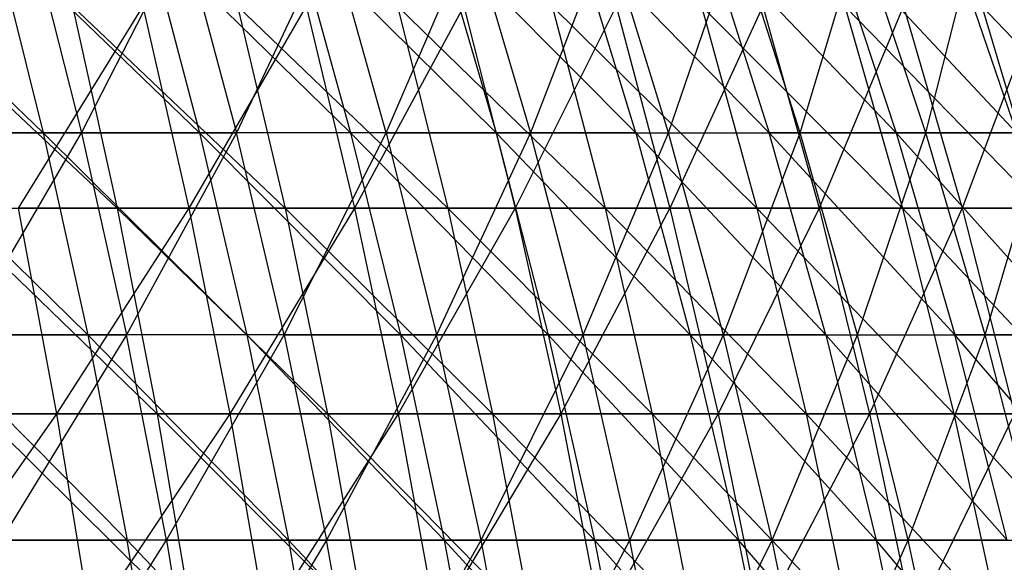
# Model space of a CAD drawing. Extents: x -125 to 125, y -143 to 0.
# Tile 227 of 256: x 30 to 42, y -66 to -60. Entities that reach past the tile are written whole.
import ezdxf

# ---------------------------------------------------------------- set-up
doc = ezdxf.new("R2010")
doc.units = 0
doc.header["$LTSCALE"] = 25.4
doc.layers.get('0').update_dxf_attribs({"linetype": 'CONTINUOUS'})

# ---------------------------------------------------------------- blocks, each defined once
blk = doc.blocks.new('NL2500027000_STL_3')
at = {"color": 0}
for p, q in [((30.524, -61.081, 42.092), (28.122, -58.784, 42.571)), ((30.524, -61.081, 42.092), (28.122, -58.784, 42.571)), ((32.331, -61.081, 40.72), (29.952, -58.784, 41.304)), ((29.952, -58.784, 41.304), (30.524, -61.081, 42.092)), ((29.952, -58.784, 41.304), (30.524, -61.081, 42.092)), ((32.331, -61.081, 40.72), (29.952, -58.784, 41.304)), ((30.385, -58.784, -40.986), (30.965, -61.081, -41.768)), ((30.385, -58.784, -40.986), (30.965, -61.081, -41.768)), ((30.965, -61.081, -41.768), (32.144, -58.784, -39.622)), ((30.965, -61.081, -41.768), (32.144, -58.784, -39.622)), ((34.076, -61.081, 39.271), (31.726, -58.784, 39.958)), ((31.726, -58.784, 39.958), (32.331, -61.081, 40.72)), ((31.726, -58.784, 39.958), (32.331, -61.081, 40.72)), ((34.076, -61.081, 39.271), (31.726, -58.784, 39.958)), ((32.144, -58.784, -39.622), (32.757, -61.081, -40.378)), ((32.144, -58.784, -39.622), (32.757, -61.081, -40.378)), ((33.842, -58.784, -38.182), (32.757, -61.081, -40.378)), ((33.842, -58.784, -38.182), (32.757, -61.081, -40.378)), ((35.757, -61.081, 37.748), (33.438, -58.784, 38.536)), ((33.438, -58.784, 38.536), (34.076, -61.081, 39.271)), ((33.438, -58.784, 38.536), (34.076, -61.081, 39.271)), ((35.757, -61.081, 37.748), (33.438, -58.784, 38.536)), ((34.488, -61.081, -38.911), (33.842, -58.784, -38.182)), ((34.488, -61.081, -38.911), (33.842, -58.784, -38.182)), ((34.488, -61.081, -38.911), (35.475, -58.784, -36.67)), ((34.488, -61.081, -38.911), (35.475, -58.784, -36.67)), ((35.087, -58.784, 37.041), (35.757, -61.081, 37.748)), ((35.087, -58.784, 37.041), (35.757, -61.081, 37.748)), ((35.087, -58.784, 37.041), (37.369, -61.081, 36.152)), ((35.087, -58.784, 37.041), (37.369, -61.081, 36.152)), ((35.475, -58.784, -36.67), (36.152, -61.081, -37.369)), ((35.475, -58.784, -36.67), (36.152, -61.081, -37.369)), ((37.041, -58.784, -35.087), (36.152, -61.081, -37.369)), ((37.041, -58.784, -35.087), (36.152, -61.081, -37.369)), ((38.911, -61.081, 34.488), (36.67, -58.784, 35.475)), ((37.369, -61.081, 36.152), (36.67, -58.784, 35.475)), ((38.911, -61.081, 34.488), (36.67, -58.784, 35.475)), ((37.369, -61.081, 36.152), (36.67, -58.784, 35.475)), ((37.748, -61.081, -35.757), (37.041, -58.784, -35.087)), ((37.748, -61.081, -35.757), (37.041, -58.784, -35.087)), ((37.748, -61.081, -35.757), (38.536, -58.784, -33.438)), ((37.748, -61.081, -35.757), (38.536, -58.784, -33.438)), ((38.182, -58.784, 33.842), (38.911, -61.081, 34.488)), ((38.182, -58.784, 33.842), (38.911, -61.081, 34.488)), ((38.182, -58.784, 33.842), (40.378, -61.081, 32.757)), ((38.182, -58.784, 33.842), (40.378, -61.081, 32.757)), ((39.271, -61.081, -34.076), (38.536, -58.784, -33.438)), ((39.271, -61.081, -34.076), (38.536, -58.784, -33.438)), ((39.271, -61.081, -34.076), (39.958, -58.784, -31.726)), ((39.271, -61.081, -34.076), (39.958, -58.784, -31.726)), ((41.768, -61.081, 30.965), (39.622, -58.784, 32.144)), ((39.622, -58.784, 32.144), (40.378, -61.081, 32.757)), ((39.622, -58.784, 32.144), (40.378, -61.081, 32.757)), ((41.768, -61.081, 30.965), (39.622, -58.784, 32.144)), ((40.72, -61.081, -32.331), (39.958, -58.784, -31.726)), ((40.72, -61.081, -32.331), (39.958, -58.784, -31.726)), ((40.72, -61.081, -32.331), (41.304, -58.784, -29.952)), ((40.72, -61.081, -32.331), (41.304, -58.784, -29.952)), ((40.986, -58.784, 30.385), (41.768, -61.081, 30.965)), ((40.986, -58.784, 30.385), (41.768, -61.081, 30.965)), ((28.9, -59.617, 47.157), (31.379, -61.953, 46.664)), ((28.9, -59.617, 47.157), (31.379, -61.953, 46.664)), ((31.676, -59.617, -45.338), (30.235, -61.953, -47.414)), ((31.676, -59.617, -45.338), (30.235, -61.953, -47.414)), ((30.862, -59.617, 45.896), (33.318, -61.953, 45.3)), ((30.862, -59.617, 45.896), (33.318, -61.953, 45.3)), ((30.862, -59.617, 45.896), (31.379, -61.953, 46.664)), ((30.862, -59.617, 45.896), (31.379, -61.953, 46.664)), ((31.676, -59.617, -45.338), (32.207, -61.953, -46.097)), ((31.676, -59.617, -45.338), (32.207, -61.953, -46.097)), ((33.56, -59.617, -43.963), (32.207, -61.953, -46.097)), ((33.56, -59.617, -43.963), (32.207, -61.953, -46.097)), ((32.77, -59.617, 44.555), (35.198, -61.953, 43.855)), ((32.77, -59.617, 44.555), (35.198, -61.953, 43.855)), ((32.77, -59.617, 44.555), (33.318, -61.953, 45.3)), ((32.77, -59.617, 44.555), (33.318, -61.953, 45.3)), ((33.56, -59.617, -43.963), (34.121, -61.953, -44.698)), ((33.56, -59.617, -43.963), (34.121, -61.953, -44.698)), ((35.383, -59.617, -42.509), (34.121, -61.953, -44.698)), ((35.383, -59.617, -42.509), (34.121, -61.953, -44.698)), ((34.619, -59.617, 43.133), (37.016, -61.953, 42.333)), ((34.619, -59.617, 43.133), (37.016, -61.953, 42.333)), ((34.619, -59.617, 43.133), (35.198, -61.953, 43.855)), ((34.619, -59.617, 43.133), (35.198, -61.953, 43.855)), ((35.383, -59.617, -42.509), (35.975, -61.953, -43.22)), ((35.383, -59.617, -42.509), (35.975, -61.953, -43.22)), ((37.144, -59.617, -40.979), (35.975, -61.953, -43.22)), ((37.144, -59.617, -40.979), (35.975, -61.953, -43.22)), ((36.406, -59.617, 41.636), (38.767, -61.953, 40.734)), ((36.406, -59.617, 41.636), (38.767, -61.953, 40.734)), ((36.406, -59.617, 41.636), (37.016, -61.953, 42.333)), ((36.406, -59.617, 41.636), (37.016, -61.953, 42.333)), ((37.144, -59.617, -40.979), (37.765, -61.953, -41.665)), ((37.144, -59.617, -40.979), (37.765, -61.953, -41.665)), ((38.838, -59.617, -39.377), (37.765, -61.953, -41.665)), ((38.838, -59.617, -39.377), (37.765, -61.953, -41.665)), ((38.129, -59.617, 40.064), (40.45, -61.953, 39.064)), ((38.129, -59.617, 40.064), (40.45, -61.953, 39.064)), ((38.129, -59.617, 40.064), (38.767, -61.953, 40.734)), ((38.129, -59.617, 40.064), (38.767, -61.953, 40.734)), ((38.838, -59.617, -39.377), (39.488, -61.953, -40.036)), ((38.838, -59.617, -39.377), (39.488, -61.953, -40.036)), ((40.464, -59.617, -37.705), (39.488, -61.953, -40.036)), ((40.464, -59.617, -37.705), (39.488, -61.953, -40.036)), ((39.784, -59.617, 38.421), (42.061, -61.953, 37.324)), ((39.784, -59.617, 38.421), (42.061, -61.953, 37.324)), ((39.784, -59.617, 38.421), (40.45, -61.953, 39.064)), ((39.784, -59.617, 38.421), (40.45, -61.953, 39.064)), ((40.464, -59.617, -37.705), (41.141, -61.953, -38.336)), ((40.464, -59.617, -37.705), (41.141, -61.953, -38.336)), ((42.017, -59.617, -35.966), (41.141, -61.953, -38.336)), ((42.017, -59.617, -35.966), (41.141, -61.953, -38.336)), ((41.369, -59.617, 36.71), (43.597, -61.953, 35.518)), ((41.369, -59.617, 36.71), (43.597, -61.953, 35.518)), ((41.369, -59.617, 36.71), (42.061, -61.953, 37.324)), ((41.369, -59.617, 36.71), (42.061, -61.953, 37.324)), ((28.659, -61.081, 43.383), (31.038, -63.417, 42.8)), ((30.524, -61.081, 42.092), (28.659, -61.081, 43.383)), ((30.524, -61.081, 42.092), (28.659, -61.081, 43.383)), ((28.659, -61.081, 43.383), (31.038, -63.417, 42.8)), ((29.114, -61.081, -43.079), (30.965, -61.081, -41.768)), ((29.114, -61.081, -43.079), (30.965, -61.081, -41.768)), ((29.604, -63.417, -43.804), (30.965, -61.081, -41.768)), ((29.604, -63.417, -43.804), (30.965, -61.081, -41.768)), ((32.331, -61.081, 40.72), (30.524, -61.081, 42.092)), ((32.331, -61.081, 40.72), (30.524, -61.081, 42.092)), ((32.875, -63.417, 41.406), (30.524, -61.081, 42.092)), ((30.524, -61.081, 42.092), (31.038, -63.417, 42.8)), ((30.524, -61.081, 42.092), (31.038, -63.417, 42.8)), ((32.875, -63.417, 41.406), (30.524, -61.081, 42.092)), ((30.965, -61.081, -41.768), (32.757, -61.081, -40.378)), ((30.965, -61.081, -41.768), (32.757, -61.081, -40.378)), ((30.965, -61.081, -41.768), (31.486, -63.417, -42.471)), ((30.965, -61.081, -41.768), (31.486, -63.417, -42.471)), ((32.757, -61.081, -40.378), (31.486, -63.417, -42.471)), ((32.757, -61.081, -40.378), (31.486, -63.417, -42.471)), ((34.076, -61.081, 39.271), (32.331, -61.081, 40.72)), ((34.076, -61.081, 39.271), (32.331, -61.081, 40.72)), ((34.65, -63.417, 39.932), (32.331, -61.081, 40.72)), ((32.331, -61.081, 40.72), (32.875, -63.417, 41.406)), ((32.331, -61.081, 40.72), (32.875, -63.417, 41.406)), ((34.65, -63.417, 39.932), (32.331, -61.081, 40.72)), ((33.309, -63.417, -41.057), (32.757, -61.081, -40.378)), ((33.309, -63.417, -41.057), (32.757, -61.081, -40.378)), ((34.488, -61.081, -38.911), (32.757, -61.081, -40.378)), ((34.488, -61.081, -38.911), (32.757, -61.081, -40.378)), ((33.309, -63.417, -41.057), (34.488, -61.081, -38.911)), ((33.309, -63.417, -41.057), (34.488, -61.081, -38.911)), ((35.757, -61.081, 37.748), (34.076, -61.081, 39.271)), ((35.757, -61.081, 37.748), (34.076, -61.081, 39.271)), ((36.359, -63.417, 38.383), (34.076, -61.081, 39.271)), ((34.076, -61.081, 39.271), (34.65, -63.417, 39.932)), ((34.076, -61.081, 39.271), (34.65, -63.417, 39.932)), ((36.359, -63.417, 38.383), (34.076, -61.081, 39.271)), ((34.488, -61.081, -38.911), (36.152, -61.081, -37.369)), ((34.488, -61.081, -38.911), (36.152, -61.081, -37.369)), ((34.488, -61.081, -38.911), (35.068, -63.417, -39.565)), ((34.488, -61.081, -38.911), (35.068, -63.417, -39.565)), ((36.152, -61.081, -37.369), (35.068, -63.417, -39.565)), ((36.152, -61.081, -37.369), (35.068, -63.417, -39.565)), ((37.369, -61.081, 36.152), (35.757, -61.081, 37.748)), ((37.369, -61.081, 36.152), (35.757, -61.081, 37.748)), ((37.998, -63.417, 36.761), (35.757, -61.081, 37.748)), ((35.757, -61.081, 37.748), (36.359, -63.417, 38.383)), ((35.757, -61.081, 37.748), (36.359, -63.417, 38.383)), ((37.998, -63.417, 36.761), (35.757, -61.081, 37.748)), ((36.761, -63.417, -37.998), (36.152, -61.081, -37.369)), ((36.152, -61.081, -37.369), (37.748, -61.081, -35.757)), ((36.152, -61.081, -37.369), (37.748, -61.081, -35.757)), ((36.761, -63.417, -37.998), (36.152, -61.081, -37.369)), ((36.761, -63.417, -37.998), (37.748, -61.081, -35.757)), ((36.761, -63.417, -37.998), (37.748, -61.081, -35.757)), ((37.369, -61.081, 36.152), (37.998, -63.417, 36.761)), ((37.369, -61.081, 36.152), (37.998, -63.417, 36.761)), ((37.369, -61.081, 36.152), (39.565, -63.417, 35.068)), ((37.369, -61.081, 36.152), (39.565, -63.417, 35.068)), ((37.369, -61.081, 36.152), (38.911, -61.081, 34.488)), ((37.369, -61.081, 36.152), (38.911, -61.081, 34.488)), ((38.383, -63.417, -36.359), (37.748, -61.081, -35.757)), ((37.748, -61.081, -35.757), (39.271, -61.081, -34.076)), ((37.748, -61.081, -35.757), (39.271, -61.081, -34.076)), ((38.383, -63.417, -36.359), (37.748, -61.081, -35.757)), ((38.383, -63.417, -36.359), (39.271, -61.081, -34.076)), ((38.383, -63.417, -36.359), (39.271, -61.081, -34.076)), ((40.378, -61.081, 32.757), (38.911, -61.081, 34.488)), ((40.378, -61.081, 32.757), (38.911, -61.081, 34.488)), ((41.057, -63.417, 33.309), (38.911, -61.081, 34.488)), ((39.565, -63.417, 35.068), (38.911, -61.081, 34.488)), ((41.057, -63.417, 33.309), (38.911, -61.081, 34.488)), ((39.565, -63.417, 35.068), (38.911, -61.081, 34.488)), ((39.932, -63.417, -34.65), (39.271, -61.081, -34.076)), ((39.271, -61.081, -34.076), (40.72, -61.081, -32.331)), ((39.271, -61.081, -34.076), (40.72, -61.081, -32.331)), ((39.932, -63.417, -34.65), (39.271, -61.081, -34.076)), ((39.932, -63.417, -34.65), (40.72, -61.081, -32.331)), ((39.932, -63.417, -34.65), (40.72, -61.081, -32.331)), ((40.378, -61.081, 32.757), (41.057, -63.417, 33.309)), ((40.378, -61.081, 32.757), (41.057, -63.417, 33.309)), ((40.378, -61.081, 32.757), (42.471, -63.417, 31.486)), ((41.768, -61.081, 30.965), (40.378, -61.081, 32.757)), ((41.768, -61.081, 30.965), (40.378, -61.081, 32.757)), ((40.378, -61.081, 32.757), (42.471, -63.417, 31.486)), ((41.406, -63.417, -32.875), (40.72, -61.081, -32.331)), ((40.72, -61.081, -32.331), (42.092, -61.081, -30.524)), ((40.72, -61.081, -32.331), (42.092, -61.081, -30.524)), ((41.406, -63.417, -32.875), (40.72, -61.081, -32.331)), ((41.406, -63.417, -32.875), (42.092, -61.081, -30.524)), ((41.406, -63.417, -32.875), (42.092, -61.081, -30.524)), ((29.384, -61.953, 47.946), (31.379, -61.953, 46.664)), ((29.384, -61.953, 47.946), (31.379, -61.953, 46.664)), ((29.384, -61.953, 47.946), (31.84, -64.327, 47.351)), ((29.384, -61.953, 47.946), (31.84, -64.327, 47.351)), ((32.207, -61.953, -46.097), (30.235, -61.953, -47.414)), ((30.235, -61.953, -47.414), (30.679, -64.327, -48.111)), ((30.235, -61.953, -47.414), (30.679, -64.327, -48.111)), ((32.207, -61.953, -46.097), (30.235, -61.953, -47.414)), ((32.207, -61.953, -46.097), (30.679, -64.327, -48.111)), ((32.207, -61.953, -46.097), (30.679, -64.327, -48.111)), ((31.379, -61.953, 46.664), (33.318, -61.953, 45.3)), ((31.379, -61.953, 46.664), (33.318, -61.953, 45.3)), ((31.379, -61.953, 46.664), (33.808, -64.327, 45.966)), ((31.379, -61.953, 46.664), (33.808, -64.327, 45.966)), ((31.379, -61.953, 46.664), (31.84, -64.327, 47.351)), ((31.379, -61.953, 46.664), (31.84, -64.327, 47.351)), ((34.121, -61.953, -44.698), (32.207, -61.953, -46.097)), ((32.207, -61.953, -46.097), (32.68, -64.327, -46.775)), ((32.207, -61.953, -46.097), (32.68, -64.327, -46.775)), ((34.121, -61.953, -44.698), (32.207, -61.953, -46.097)), ((34.121, -61.953, -44.698), (32.68, -64.327, -46.775)), ((34.121, -61.953, -44.698), (32.68, -64.327, -46.775)), ((33.318, -61.953, 45.3), (35.198, -61.953, 43.855)), ((33.318, -61.953, 45.3), (35.198, -61.953, 43.855)), ((33.318, -61.953, 45.3), (35.716, -64.327, 44.5)), ((33.318, -61.953, 45.3), (35.716, -64.327, 44.5)), ((33.318, -61.953, 45.3), (33.808, -64.327, 45.966)), ((33.318, -61.953, 45.3), (33.808, -64.327, 45.966)), ((35.975, -61.953, -43.22), (34.121, -61.953, -44.698)), ((34.121, -61.953, -44.698), (34.623, -64.327, -45.356)), ((34.121, -61.953, -44.698), (34.623, -64.327, -45.356)), ((35.975, -61.953, -43.22), (34.121, -61.953, -44.698)), ((35.975, -61.953, -43.22), (34.623, -64.327, -45.356)), ((35.975, -61.953, -43.22), (34.623, -64.327, -45.356)), ((35.198, -61.953, 43.855), (37.016, -61.953, 42.333)), ((35.198, -61.953, 43.855), (37.016, -61.953, 42.333)), ((35.198, -61.953, 43.855), (37.56, -64.327, 42.955)), ((35.198, -61.953, 43.855), (37.56, -64.327, 42.955)), ((35.198, -61.953, 43.855), (35.716, -64.327, 44.5)), ((35.198, -61.953, 43.855), (35.716, -64.327, 44.5)), ((37.765, -61.953, -41.665), (35.975, -61.953, -43.22)), ((35.975, -61.953, -43.22), (36.504, -64.327, -43.856)), ((35.975, -61.953, -43.22), (36.504, -64.327, -43.856)), ((37.765, -61.953, -41.665), (35.975, -61.953, -43.22)), ((37.765, -61.953, -41.665), (36.504, -64.327, -43.856)), ((37.765, -61.953, -41.665), (36.504, -64.327, -43.856)), ((37.016, -61.953, 42.333), (38.767, -61.953, 40.734)), ((37.016, -61.953, 42.333), (38.767, -61.953, 40.734)), ((37.016, -61.953, 42.333), (39.337, -64.327, 41.333)), ((37.016, -61.953, 42.333), (39.337, -64.327, 41.333)), ((37.016, -61.953, 42.333), (37.56, -64.327, 42.955)), ((37.016, -61.953, 42.333), (37.56, -64.327, 42.955)), ((39.488, -61.953, -40.036), (37.765, -61.953, -41.665)), ((37.765, -61.953, -41.665), (38.321, -64.327, -42.278)), ((37.765, -61.953, -41.665), (38.321, -64.327, -42.278)), ((39.488, -61.953, -40.036), (37.765, -61.953, -41.665)), ((39.488, -61.953, -40.036), (38.321, -64.327, -42.278)), ((39.488, -61.953, -40.036), (38.321, -64.327, -42.278)), ((38.767, -61.953, 40.734), (40.45, -61.953, 39.064)), ((38.767, -61.953, 40.734), (40.45, -61.953, 39.064)), ((38.767, -61.953, 40.734), (41.045, -64.327, 39.638)), ((38.767, -61.953, 40.734), (41.045, -64.327, 39.638)), ((38.767, -61.953, 40.734), (39.337, -64.327, 41.333)), ((38.767, -61.953, 40.734), (39.337, -64.327, 41.333)), ((41.141, -61.953, -38.336), (39.488, -61.953, -40.036)), ((39.488, -61.953, -40.036), (40.069, -64.327, -40.625)), ((39.488, -61.953, -40.036), (40.069, -64.327, -40.625)), ((41.141, -61.953, -38.336), (39.488, -61.953, -40.036)), ((41.141, -61.953, -38.336), (40.069, -64.327, -40.625)), ((41.141, -61.953, -38.336), (40.069, -64.327, -40.625)), ((40.45, -61.953, 39.064), (42.061, -61.953, 37.324)), ((40.45, -61.953, 39.064), (42.061, -61.953, 37.324)), ((40.45, -61.953, 39.064), (42.68, -64.327, 37.873)), ((40.45, -61.953, 39.064), (42.68, -64.327, 37.873)), ((40.45, -61.953, 39.064), (41.045, -64.327, 39.638)), ((40.45, -61.953, 39.064), (41.045, -64.327, 39.638)), ((42.72, -61.953, -36.567), (41.141, -61.953, -38.336)), ((41.141, -61.953, -38.336), (41.746, -64.327, -38.9)), ((41.141, -61.953, -38.336), (41.746, -64.327, -38.9)), ((42.72, -61.953, -36.567), (41.141, -61.953, -38.336)), ((31.038, -63.417, 42.8), (29.141, -63.417, 44.113)), ((31.038, -63.417, 42.8), (29.141, -63.417, 44.113)), ((31.493, -65.788, 43.428), (29.141, -63.417, 44.113)), ((31.493, -65.788, 43.428), (29.141, -63.417, 44.113)), ((29.604, -63.417, -43.804), (31.486, -63.417, -42.471)), ((29.604, -63.417, -43.804), (31.486, -63.417, -42.471)), ((31.486, -63.417, -42.471), (30.038, -65.788, -44.447)), ((31.486, -63.417, -42.471), (30.038, -65.788, -44.447)), ((31.038, -63.417, 42.8), (31.493, -65.788, 43.428)), ((31.038, -63.417, 42.8), (31.493, -65.788, 43.428)), ((31.038, -63.417, 42.8), (33.357, -65.788, 42.013)), ((32.875, -63.417, 41.406), (31.038, -63.417, 42.8)), ((32.875, -63.417, 41.406), (31.038, -63.417, 42.8)), ((31.038, -63.417, 42.8), (33.357, -65.788, 42.013)), ((31.948, -65.788, -43.094), (31.486, -63.417, -42.471)), ((31.948, -65.788, -43.094), (31.486, -63.417, -42.471)), ((33.309, -63.417, -41.057), (31.486, -63.417, -42.471)), ((33.309, -63.417, -41.057), (31.486, -63.417, -42.471)), ((31.948, -65.788, -43.094), (33.309, -63.417, -41.057)), ((31.948, -65.788, -43.094), (33.309, -63.417, -41.057)), ((34.65, -63.417, 39.932), (32.875, -63.417, 41.406)), ((34.65, -63.417, 39.932), (32.875, -63.417, 41.406)), ((35.158, -65.788, 40.518), (32.875, -63.417, 41.406)), ((32.875, -63.417, 41.406), (33.357, -65.788, 42.013)), ((32.875, -63.417, 41.406), (33.357, -65.788, 42.013)), ((35.158, -65.788, 40.518), (32.875, -63.417, 41.406)), ((33.309, -63.417, -41.057), (35.068, -63.417, -39.565)), ((33.309, -63.417, -41.057), (35.068, -63.417, -39.565)), ((33.309, -63.417, -41.057), (33.798, -65.788, -41.66)), ((33.309, -63.417, -41.057), (33.798, -65.788, -41.66)), ((35.068, -63.417, -39.565), (33.798, -65.788, -41.66)), ((35.068, -63.417, -39.565), (33.798, -65.788, -41.66)), ((36.359, -63.417, 38.383), (34.65, -63.417, 39.932)), ((36.359, -63.417, 38.383), (34.65, -63.417, 39.932)), ((36.892, -65.788, 38.946), (34.65, -63.417, 39.932)), ((34.65, -63.417, 39.932), (35.158, -65.788, 40.518)), ((34.65, -63.417, 39.932), (35.158, -65.788, 40.518)), ((36.892, -65.788, 38.946), (34.65, -63.417, 39.932)), ((35.583, -65.788, -40.146), (35.068, -63.417, -39.565)), ((35.068, -63.417, -39.565), (36.761, -63.417, -37.998)), ((35.068, -63.417, -39.565), (36.761, -63.417, -37.998)), ((35.583, -65.788, -40.146), (35.068, -63.417, -39.565)), ((35.583, -65.788, -40.146), (36.761, -63.417, -37.998)), ((35.583, -65.788, -40.146), (36.761, -63.417, -37.998)), ((37.998, -63.417, 36.761), (36.359, -63.417, 38.383)), ((37.998, -63.417, 36.761), (36.359, -63.417, 38.383)), ((38.556, -65.788, 37.3), (36.359, -63.417, 38.383)), ((36.359, -63.417, 38.383), (36.892, -65.788, 38.946)), ((36.359, -63.417, 38.383), (36.892, -65.788, 38.946)), ((38.556, -65.788, 37.3), (36.359, -63.417, 38.383)), ((37.3, -65.788, -38.556), (36.761, -63.417, -37.998)), ((36.761, -63.417, -37.998), (38.383, -63.417, -36.359)), ((36.761, -63.417, -37.998), (38.383, -63.417, -36.359)), ((37.3, -65.788, -38.556), (36.761, -63.417, -37.998)), ((37.3, -65.788, -38.556), (38.383, -63.417, -36.359)), ((37.3, -65.788, -38.556), (38.383, -63.417, -36.359)), ((39.565, -63.417, 35.068), (37.998, -63.417, 36.761)), ((39.565, -63.417, 35.068), (37.998, -63.417, 36.761)), ((40.146, -65.788, 35.583), (37.998, -63.417, 36.761)), ((37.998, -63.417, 36.761), (38.556, -65.788, 37.3)), ((37.998, -63.417, 36.761), (38.556, -65.788, 37.3)), ((40.146, -65.788, 35.583), (37.998, -63.417, 36.761)), ((38.946, -65.788, -36.892), (38.383, -63.417, -36.359)), ((38.383, -63.417, -36.359), (39.932, -63.417, -34.65)), ((38.383, -63.417, -36.359), (39.932, -63.417, -34.65)), ((38.946, -65.788, -36.892), (38.383, -63.417, -36.359)), ((38.946, -65.788, -36.892), (39.932, -63.417, -34.65)), ((38.946, -65.788, -36.892), (39.932, -63.417, -34.65)), ((39.565, -63.417, 35.068), (40.146, -65.788, 35.583)), ((39.565, -63.417, 35.068), (40.146, -65.788, 35.583)), ((39.565, -63.417, 35.068), (41.66, -65.788, 33.798)), ((39.565, -63.417, 35.068), (41.66, -65.788, 33.798)), ((39.565, -63.417, 35.068), (41.057, -63.417, 33.309)), ((39.565, -63.417, 35.068), (41.057, -63.417, 33.309)), ((40.518, -65.788, -35.158), (39.932, -63.417, -34.65)), ((39.932, -63.417, -34.65), (41.406, -63.417, -32.875)), ((39.932, -63.417, -34.65), (41.406, -63.417, -32.875)), ((40.518, -65.788, -35.158), (39.932, -63.417, -34.65)), ((40.518, -65.788, -35.158), (41.406, -63.417, -32.875)), ((40.518, -65.788, -35.158), (41.406, -63.417, -32.875)), ((42.471, -63.417, 31.486), (41.057, -63.417, 33.309)), ((42.471, -63.417, 31.486), (41.057, -63.417, 33.309)), ((43.094, -65.788, 31.948), (41.057, -63.417, 33.309)), ((41.66, -65.788, 33.798), (41.057, -63.417, 33.309)), ((43.094, -65.788, 31.948), (41.057, -63.417, 33.309)), ((41.66, -65.788, 33.798), (41.057, -63.417, 33.309)), ((42.013, -65.788, -33.357), (41.406, -63.417, -32.875)), ((41.406, -63.417, -32.875), (42.8, -63.417, -31.038)), ((41.406, -63.417, -32.875), (42.8, -63.417, -31.038)), ((42.013, -65.788, -33.357), (41.406, -63.417, -32.875)), ((30.679, -64.327, -48.111), (28.624, -64.327, -49.362)), ((30.679, -64.327, -48.111), (28.624, -64.327, -49.362)), ((30.679, -64.327, -48.111), (28.988, -66.732, -49.99)), ((30.679, -64.327, -48.111), (28.988, -66.732, -49.99)), ((29.816, -64.327, 48.651), (31.84, -64.327, 47.351)), ((29.816, -64.327, 48.651), (31.84, -64.327, 47.351)), ((29.816, -64.327, 48.651), (32.246, -66.732, 47.954)), ((29.816, -64.327, 48.651), (32.246, -66.732, 47.954)), ((32.68, -64.327, -46.775), (30.679, -64.327, -48.111)), ((30.679, -64.327, -48.111), (31.07, -66.732, -48.724)), ((30.679, -64.327, -48.111), (31.07, -66.732, -48.724)), ((32.68, -64.327, -46.775), (30.679, -64.327, -48.111)), ((32.68, -64.327, -46.775), (31.07, -66.732, -48.724)), ((32.68, -64.327, -46.775), (31.07, -66.732, -48.724)), ((31.84, -64.327, 47.351), (33.808, -64.327, 45.966)), ((31.84, -64.327, 47.351), (33.808, -64.327, 45.966)), ((31.84, -64.327, 47.351), (34.239, -66.732, 46.552)), ((31.84, -64.327, 47.351), (34.239, -66.732, 46.552)), ((31.84, -64.327, 47.351), (32.246, -66.732, 47.954)), ((31.84, -64.327, 47.351), (32.246, -66.732, 47.954)), ((34.623, -64.327, -45.356), (32.68, -64.327, -46.775)), ((32.68, -64.327, -46.775), (33.096, -66.732, -47.371)), ((32.68, -64.327, -46.775), (33.096, -66.732, -47.371)), ((34.623, -64.327, -45.356), (32.68, -64.327, -46.775)), ((34.623, -64.327, -45.356), (33.096, -66.732, -47.371)), ((34.623, -64.327, -45.356), (33.096, -66.732, -47.371)), ((33.808, -64.327, 45.966), (35.716, -64.327, 44.5)), ((33.808, -64.327, 45.966), (35.716, -64.327, 44.5)), ((33.808, -64.327, 45.966), (36.171, -66.732, 45.067)), ((33.808, -64.327, 45.966), (36.171, -66.732, 45.067)), ((33.808, -64.327, 45.966), (34.239, -66.732, 46.552)), ((33.808, -64.327, 45.966), (34.239, -66.732, 46.552)), ((36.504, -64.327, -43.856), (34.623, -64.327, -45.356)), ((34.623, -64.327, -45.356), (35.064, -66.732, -45.933)), ((34.623, -64.327, -45.356), (35.064, -66.732, -45.933)), ((36.504, -64.327, -43.856), (34.623, -64.327, -45.356)), ((36.504, -64.327, -43.856), (35.064, -66.732, -45.933)), ((36.504, -64.327, -43.856), (35.064, -66.732, -45.933)), ((35.716, -64.327, 44.5), (37.56, -64.327, 42.955)), ((35.716, -64.327, 44.5), (37.56, -64.327, 42.955)), ((35.716, -64.327, 44.5), (38.038, -66.732, 43.502)), ((35.716, -64.327, 44.5), (38.038, -66.732, 43.502)), ((35.716, -64.327, 44.5), (36.171, -66.732, 45.067)), ((35.716, -64.327, 44.5), (36.171, -66.732, 45.067)), ((38.321, -64.327, -42.278), (36.504, -64.327, -43.856)), ((36.504, -64.327, -43.856), (36.969, -66.732, -44.414)), ((36.504, -64.327, -43.856), (36.969, -66.732, -44.414)), ((38.321, -64.327, -42.278), (36.504, -64.327, -43.856)), ((38.321, -64.327, -42.278), (36.969, -66.732, -44.414)), ((38.321, -64.327, -42.278), (36.969, -66.732, -44.414)), ((37.56, -64.327, 42.955), (39.337, -64.327, 41.333)), ((37.56, -64.327, 42.955), (39.337, -64.327, 41.333)), ((37.56, -64.327, 42.955), (39.839, -66.732, 41.86)), ((37.56, -64.327, 42.955), (39.839, -66.732, 41.86)), ((37.56, -64.327, 42.955), (38.038, -66.732, 43.502)), ((37.56, -64.327, 42.955), (38.038, -66.732, 43.502)), ((40.069, -64.327, -40.625), (38.321, -64.327, -42.278)), ((38.321, -64.327, -42.278), (38.809, -66.732, -42.816)), ((38.321, -64.327, -42.278), (38.809, -66.732, -42.816)), ((40.069, -64.327, -40.625), (38.321, -64.327, -42.278)), ((40.069, -64.327, -40.625), (38.809, -66.732, -42.816)), ((40.069, -64.327, -40.625), (38.809, -66.732, -42.816)), ((39.337, -64.327, 41.333), (41.045, -64.327, 39.638)), ((39.337, -64.327, 41.333), (41.045, -64.327, 39.638)), ((39.337, -64.327, 41.333), (41.568, -66.732, 40.143)), ((39.337, -64.327, 41.333), (41.568, -66.732, 40.143)), ((39.337, -64.327, 41.333), (39.839, -66.732, 41.86)), ((39.337, -64.327, 41.333), (39.839, -66.732, 41.86)), ((41.746, -64.327, -38.9), (40.069, -64.327, -40.625)), ((40.069, -64.327, -40.625), (40.579, -66.732, -41.142)), ((40.069, -64.327, -40.625), (40.579, -66.732, -41.142)), ((41.746, -64.327, -38.9), (40.069, -64.327, -40.625)), ((41.746, -64.327, -38.9), (40.579, -66.732, -41.142)), ((41.746, -64.327, -38.9), (40.579, -66.732, -41.142)), ((41.045, -64.327, 39.638), (42.68, -64.327, 37.873)), ((41.045, -64.327, 39.638), (42.68, -64.327, 37.873)), ((41.045, -64.327, 39.638), (43.223, -66.732, 38.355)), ((41.045, -64.327, 39.638), (43.223, -66.732, 38.355)), ((41.045, -64.327, 39.638), (41.568, -66.732, 40.143)), ((41.045, -64.327, 39.638), (41.568, -66.732, 40.143)), ((29.569, -65.788, 44.761), (31.493, -65.788, 43.428)), ((29.569, -65.788, 44.761), (31.493, -65.788, 43.428)), ((31.948, -65.788, -43.094), (30.038, -65.788, -44.447)), ((31.948, -65.788, -43.094), (30.038, -65.788, -44.447)), ((30.416, -68.189, -45.006), (31.948, -65.788, -43.094)), ((30.416, -68.189, -45.006), (31.948, -65.788, -43.094)), ((33.357, -65.788, 42.013), (31.493, -65.788, 43.428)), ((33.357, -65.788, 42.013), (31.493, -65.788, 43.428)), ((33.777, -68.189, 42.542), (31.493, -65.788, 43.428)), ((31.889, -68.189, 43.975), (31.493, -65.788, 43.428)), ((33.777, -68.189, 42.542), (31.493, -65.788, 43.428)), ((31.889, -68.189, 43.975), (31.493, -65.788, 43.428)), ((31.948, -65.788, -43.094), (33.798, -65.788, -41.66)), ((31.948, -65.788, -43.094), (33.798, -65.788, -41.66)), ((31.948, -65.788, -43.094), (32.35, -68.189, -43.636)), ((31.948, -65.788, -43.094), (32.35, -68.189, -43.636)), ((33.798, -65.788, -41.66), (32.35, -68.189, -43.636)), ((33.798, -65.788, -41.66), (32.35, -68.189, -43.636)), ((33.357, -65.788, 42.013), (33.777, -68.189, 42.542)), ((33.357, -65.788, 42.013), (33.777, -68.189, 42.542)), ((33.357, -65.788, 42.013), (35.6, -68.189, 41.028)), ((35.158, -65.788, 40.518), (33.357, -65.788, 42.013)), ((35.158, -65.788, 40.518), (33.357, -65.788, 42.013)), ((33.357, -65.788, 42.013), (35.6, -68.189, 41.028)), ((34.223, -68.189, -42.184), (33.798, -65.788, -41.66)), ((33.798, -65.788, -41.66), (35.583, -65.788, -40.146)), ((33.798, -65.788, -41.66), (35.583, -65.788, -40.146)), ((34.223, -68.189, -42.184), (33.798, -65.788, -41.66)), ((34.223, -68.189, -42.184), (35.583, -65.788, -40.146)), ((34.223, -68.189, -42.184), (35.583, -65.788, -40.146)), ((36.892, -65.788, 38.946), (35.158, -65.788, 40.518)), ((36.892, -65.788, 38.946), (35.158, -65.788, 40.518)), ((37.356, -68.189, 39.436), (35.158, -65.788, 40.518)), ((35.158, -65.788, 40.518), (35.6, -68.189, 41.028)), ((35.158, -65.788, 40.518), (35.6, -68.189, 41.028)), ((37.356, -68.189, 39.436), (35.158, -65.788, 40.518)), ((36.03, -68.189, -40.651), (35.583, -65.788, -40.146)), ((35.583, -65.788, -40.146), (37.3, -65.788, -38.556)), ((35.583, -65.788, -40.146), (37.3, -65.788, -38.556)), ((36.03, -68.189, -40.651), (35.583, -65.788, -40.146)), ((36.03, -68.189, -40.651), (37.3, -65.788, -38.556)), ((36.03, -68.189, -40.651), (37.3, -65.788, -38.556)), ((38.556, -65.788, 37.3), (36.892, -65.788, 38.946)), ((38.556, -65.788, 37.3), (36.892, -65.788, 38.946)), ((39.041, -68.189, 37.769), (36.892, -65.788, 38.946)), ((36.892, -65.788, 38.946), (37.356, -68.189, 39.436)), ((36.892, -65.788, 38.946), (37.356, -68.189, 39.436)), ((39.041, -68.189, 37.769), (36.892, -65.788, 38.946)), ((37.769, -68.189, -39.041), (37.3, -65.788, -38.556)), ((37.3, -65.788, -38.556), (38.946, -65.788, -36.892)), ((37.3, -65.788, -38.556), (38.946, -65.788, -36.892)), ((37.769, -68.189, -39.041), (37.3, -65.788, -38.556)), ((37.769, -68.189, -39.041), (38.946, -65.788, -36.892)), ((37.769, -68.189, -39.041), (38.946, -65.788, -36.892)), ((40.146, -65.788, 35.583), (38.556, -65.788, 37.3)), ((40.146, -65.788, 35.583), (38.556, -65.788, 37.3)), ((40.651, -68.189, 36.03), (38.556, -65.788, 37.3)), ((38.556, -65.788, 37.3), (39.041, -68.189, 37.769)), ((38.556, -65.788, 37.3), (39.041, -68.189, 37.769)), ((40.651, -68.189, 36.03), (38.556, -65.788, 37.3)), ((39.436, -68.189, -37.356), (38.946, -65.788, -36.892)), ((38.946, -65.788, -36.892), (40.518, -65.788, -35.158)), ((38.946, -65.788, -36.892), (40.518, -65.788, -35.158)), ((39.436, -68.189, -37.356), (38.946, -65.788, -36.892)), ((39.436, -68.189, -37.356), (40.518, -65.788, -35.158)), ((39.436, -68.189, -37.356), (40.518, -65.788, -35.158)), ((41.66, -65.788, 33.798), (40.146, -65.788, 35.583)), ((41.66, -65.788, 33.798), (40.146, -65.788, 35.583)), ((42.184, -68.189, 34.223), (40.146, -65.788, 35.583)), ((40.146, -65.788, 35.583), (40.651, -68.189, 36.03)), ((40.146, -65.788, 35.583), (40.651, -68.189, 36.03)), ((42.184, -68.189, 34.223), (40.146, -65.788, 35.583)), ((41.028, -68.189, -35.6), (40.518, -65.788, -35.158)), ((40.518, -65.788, -35.158), (42.013, -65.788, -33.357)), ((40.518, -65.788, -35.158), (42.013, -65.788, -33.357)), ((41.028, -68.189, -35.6), (40.518, -65.788, -35.158))]:
    blk.add_line(p, q, dxfattribs=at)

msp = doc.modelspace()

# ---------------------------------------------------------------- block references
at = {"color": 253}
msp.add_blockref('NL2500027000_STL_3', (0, 0), dxfattribs=at)

doc.saveas('drawing.dxf')
